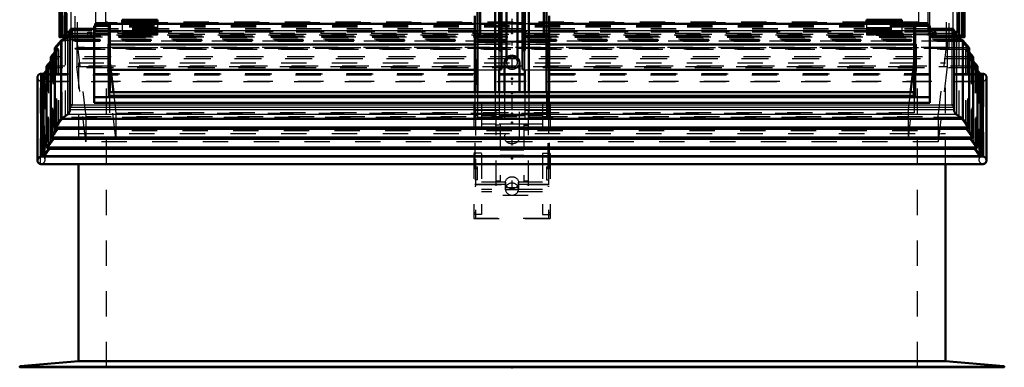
# Model space of a CAD drawing. Header units: millimetres. Extents: x 0 to 428, y 0 to 298.
# Tile 9 of 43: x 143 to 182, y 123 to 137. Entities that reach past the tile are written whole.
import ezdxf

# ---------------------------------------------------------------- set-up
doc = ezdxf.new("R2010")
doc.units = ezdxf.units.MM
doc.linetypes.add('Center', pattern=[1.5, 0.45, -0.5, 0.05, -0.5])
doc.linetypes.add('Dashed', pattern=[2, 1, -1])
for name, color, linetype, lineweight in [('am_0', 7, 'Continuous', 50), ('am_12', 3, 'Continuous', 25), ('am_3', 6, 'Dashed', 25), ('am_6', 2, 'Continuous', 35), ('am_7', 7, 'Center', 25), ('am_9', 7, 'Continuous', 50)]:
    doc.layers.add(name, color=color, linetype=linetype, lineweight=lineweight)

# ---------------------------------------------------------------- blocks, each defined once
blk = doc.blocks.new('36_FGS3001501802O4U_0_in_FDFneo150180C2325N1N4N_300Op0__1203')
at = {"layer": 'am_3'}
for p, q in [((145.777, 136.091), (145.777, 159.884)), ((178.617, 136.091), (178.617, 159.884)), ((178.617, 136.409), (145.777, 136.409)), ((178.617, 136.091), (145.777, 136.091))]:
    blk.add_line(p, q, dxfattribs=at)
at = {"layer": 'am_6'}
for tag, p, flags in [('NB', (183.617, 159.884), 8), ('NN', (183.617, 159.384), 8), ('NT', (183.617, 158.884), 8), ('NBSYN', (183.617, 158.384), 8), ('LINA', (183.617, 157.884), 8), ('CATALOG', (183.617, 157.384), 8), ('IDNR', (183.617, 156.884), 8), ('PN', (183.617, 156.384), 8), ('LODLEVEL', (183.617, 155.884), 8), ('L', (183.617, 155.384), 8), ('W', (183.617, 154.884), 8), ('TG', (183.617, 154.384), 8), ('TG1', (183.617, 153.884), 8), ('OC', (183.617, 153.384), 8), ('PPATH', (183.617, 152.884), 8), ('ExcludeFromBOM', (183.617, 151.884), 8), ('PSOL_0', (183.617, 151.384), 9), ('PSOL_1', (183.617, 150.884), 9), ('PSOL_2', (183.617, 150.384), 9), ('PSOL_3', (183.617, 149.884), 9)]:
    blk.add_attdef(tag, p, '', height=0.5, dxfattribs=dict(at, flags=flags))
blk = doc.blocks.new('37_FGS30015018025O3U_0_in_FDFneo150180C2325N1N4N_300Op0__1203')
at = {"layer": 'am_0'}
for p, q in [((144.352, 161.816), (144.352, 135.848)), ((144.443, 135.919), (144.443, 161.727)), ((179.951, 135.919), (179.951, 161.727)), ((180.042, 135.848), (180.042, 161.816)), ((144.626, 136.058), (144.626, 136.788)), ((179.768, 136.058), (179.768, 136.788)), ((146.817, 136.535), (146.817, 136.375)), ((148.217, 136.535), (146.817, 136.535)), ((148.217, 136.444), (146.817, 136.444)), ((148.217, 136.535), (148.217, 136.375)), ((176.177, 136.535), (176.177, 136.375)), ((176.177, 136.535), (177.577, 136.535)), ((176.177, 136.444), (177.577, 136.444)), ((177.577, 136.535), (177.577, 136.375)), ((144.585, 135.919), (144.751, 135.947)), ((144.757, 136.058), (144.626, 136.058)), ((144.755, 135.967), (144.626, 136.058)), ((179.768, 136.058), (179.637, 136.058)), ((179.639, 135.967), (179.768, 136.058)), ((179.81, 135.919), (179.643, 135.947)), ((144.355, 135.845), (144.679, 135.845)), ((144.392, 135.893), (144.443, 135.919)), ((144.741, 135.919), (144.443, 135.919)), ((144.535, 135.845), (144.535, 135.775)), ((144.63, 135.82), (144.63, 135.845)), ((179.951, 135.919), (179.653, 135.919)), ((179.715, 135.845), (180.039, 135.845)), ((179.764, 135.82), (179.764, 135.845)), ((179.859, 135.775), (179.859, 135.845)), ((180.002, 135.893), (179.951, 135.919))]:
    blk.add_line(p, q, dxfattribs=at)
for points in [[(144.352, 135.848), (144.352, 135.849), (144.352, 135.851), (144.353, 135.852), (144.354, 135.854), (144.354, 135.855), (144.355, 135.857), (144.357, 135.859), (144.358, 135.861), (144.359, 135.863), (144.361, 135.865), (144.363, 135.867), (144.365, 135.87), (144.367, 135.872), (144.369, 135.874), (144.371, 135.876), (144.373, 135.878), (144.375, 135.88), (144.377, 135.882), (144.379, 135.884), (144.381, 135.886), (144.384, 135.887), (144.386, 135.889), (144.388, 135.89), (144.39, 135.891), (144.391, 135.893), (144.392, 135.893)], [(144.357, 135.845), (144.355, 135.845), (144.354, 135.845), (144.354, 135.845), (144.353, 135.846), (144.352, 135.846), (144.352, 135.847), (144.352, 135.848)], [(180.042, 135.848), (180.042, 135.849), (180.042, 135.851), (180.041, 135.852), (180.041, 135.854), (180.04, 135.855), (180.039, 135.857), (180.038, 135.859), (180.036, 135.861), (180.035, 135.863), (180.033, 135.865), (180.032, 135.867), (180.03, 135.87), (180.028, 135.872), (180.026, 135.874), (180.024, 135.876), (180.022, 135.878), (180.019, 135.88), (180.017, 135.882), (180.015, 135.884), (180.013, 135.886), (180.011, 135.887), (180.009, 135.889), (180.007, 135.89), (180.005, 135.891), (180.003, 135.893), (180.002, 135.893)], [(180.038, 135.845), (180.039, 135.845), (180.04, 135.845), (180.041, 135.845), (180.041, 135.846), (180.042, 135.846), (180.042, 135.847), (180.042, 135.848)]]:
    blk.add_lwpolyline(points, dxfattribs=at)
at = {"layer": 'am_12'}
for p, q in [((144.392, 135.893), (144.392, 161.79)), ((180.002, 135.893), (180.002, 161.79)), ((144.727, 135.893), (144.392, 135.893)), ((144.572, 135.793), (144.572, 135.845)), ((180.002, 135.893), (179.667, 135.893)), ((179.823, 135.793), (179.823, 135.845))]:
    blk.add_line(p, q, dxfattribs=at)
at = {"layer": 'am_3'}
for p, q in [((144.357, 135.845), (144.357, 161.805)), ((144.42, 135.89), (144.42, 161.739)), ((179.974, 135.89), (179.974, 161.739)), ((180.038, 135.845), (180.038, 161.805)), ((144.535, 161.352), (144.535, 135.845)), ((144.536, 135.703), (144.536, 161.349)), ((144.572, 135.845), (144.572, 161.328)), ((144.63, 135.845), (144.63, 161.253)), ((179.764, 135.845), (179.764, 161.253)), ((179.823, 135.845), (179.823, 161.328)), ((179.858, 135.703), (179.858, 161.349)), ((179.859, 135.845), (179.859, 161.352)), ((144.802, 135.922), (144.802, 161.103)), ((179.593, 161.103), (179.593, 135.922)), ((144.957, 160.678), (144.957, 135.401)), ((179.437, 135.401), (179.437, 160.678)), ((145.057, 135.44), (145.057, 160.174)), ((179.337, 135.44), (179.337, 160.174)), ((145.717, 159.936), (145.717, 136.296)), ((178.677, 136.296), (178.677, 159.936)), ((146.157, 159.245), (146.157, 136.402)), ((178.237, 159.245), (178.237, 136.402)), ((178.677, 136.357), (145.717, 136.357)), ((178.237, 136.434), (146.157, 136.434)), ((178.237, 136.402), (146.157, 136.402)), ((148.217, 136.53), (146.817, 136.53)), ((148.217, 136.431), (146.817, 136.431)), ((146.817, 136.375), (146.817, 136.225)), ((148.217, 136.375), (148.217, 136.225)), ((176.177, 136.53), (177.577, 136.53)), ((176.177, 136.431), (177.577, 136.431)), ((176.177, 136.375), (176.177, 136.225)), ((177.577, 136.375), (177.577, 136.225)), ((144.751, 135.947), (144.777, 135.952)), ((144.777, 135.952), (144.755, 135.967)), ((144.777, 136.058), (144.757, 136.058)), ((144.777, 135.926), (144.777, 136.058)), ((145.462, 136.039), (145.572, 136.039)), ((145.462, 135.931), (145.462, 136.039)), ((145.773, 136), (145.462, 136)), ((145.572, 135.931), (145.572, 136.039)), ((145.572, 136.019), (145.612, 136.019)), ((178.782, 136.058), (145.612, 136.058)), ((145.612, 135.926), (145.612, 136.058)), ((178.677, 136.05), (145.717, 136.05)), ((145.773, 135.94), (145.773, 136)), ((146.317, 135.985), (145.773, 135.985)), ((145.773, 135.944), (146.317, 135.944)), ((146.317, 135.944), (146.317, 135.985)), ((178.077, 135.952), (146.317, 135.952)), ((147.137, 136.083), (146.817, 136.083)), ((148.217, 136.08), (146.817, 136.08)), ((148.217, 136.044), (146.817, 136.044)), ((147.137, 136.043), (146.817, 136.043)), ((146.817, 136.021), (146.817, 135.943)), ((147.137, 136.008), (146.817, 136.008)), ((148.217, 136.002), (146.817, 136.002)), ((147.137, 135.983), (146.817, 135.983)), ((146.817, 135.983), (147.137, 135.983)), ((147.137, 135.944), (146.817, 135.944)), ((146.817, 135.943), (147.137, 135.943)), ((147.137, 136.083), (147.137, 135.943)), ((147.897, 136.056), (147.137, 136.056)), ((147.137, 136.002), (147.897, 136.002)), ((147.897, 135.993), (147.137, 135.993)), ((147.137, 135.954), (147.897, 135.954)), ((148.217, 136.083), (147.897, 136.083)), ((147.897, 136.083), (147.897, 135.943)), ((148.217, 136.043), (147.897, 136.043)), ((148.217, 136.008), (147.897, 136.008)), ((148.217, 135.983), (147.897, 135.983)), ((147.897, 135.983), (148.217, 135.983)), ((148.217, 135.944), (147.897, 135.944)), ((147.897, 135.943), (148.217, 135.943)), ((148.217, 136.021), (148.217, 135.943)), ((176.497, 136.083), (176.177, 136.083)), ((176.177, 136.08), (177.577, 136.08)), ((176.177, 136.044), (177.577, 136.044)), ((176.497, 136.043), (176.177, 136.043)), ((176.177, 136.021), (176.177, 135.943)), ((176.177, 136.008), (176.497, 136.008)), ((176.177, 136.002), (177.577, 136.002)), ((176.177, 135.983), (176.497, 135.983)), ((176.177, 135.983), (176.497, 135.983)), ((176.177, 135.944), (176.497, 135.944)), ((176.177, 135.943), (176.497, 135.943)), ((176.497, 135.943), (176.497, 136.083)), ((176.497, 136.056), (177.257, 136.056)), ((177.257, 136.002), (176.497, 136.002)), ((176.497, 135.993), (177.257, 135.993)), ((177.257, 135.954), (176.497, 135.954)), ((177.577, 136.083), (177.257, 136.083)), ((177.257, 135.943), (177.257, 136.083)), ((177.577, 136.043), (177.257, 136.043)), ((177.257, 136.008), (177.577, 136.008)), ((177.257, 135.983), (177.577, 135.983)), ((177.257, 135.983), (177.577, 135.983)), ((177.257, 135.944), (177.577, 135.944)), ((177.257, 135.943), (177.577, 135.943)), ((177.577, 136.021), (177.577, 135.943)), ((178.077, 135.944), (178.077, 135.985)), ((178.077, 135.985), (178.621, 135.985)), ((178.621, 135.944), (178.077, 135.944)), ((178.621, 135.94), (178.621, 136)), ((178.621, 136), (178.932, 136)), ((178.782, 135.926), (178.782, 136.058)), ((178.822, 136.019), (178.782, 136.019)), ((178.932, 136.039), (178.822, 136.039)), ((178.822, 135.931), (178.822, 136.039)), ((178.932, 135.931), (178.932, 136.039)), ((179.617, 135.926), (179.617, 136.058)), ((179.637, 136.058), (179.617, 136.058)), ((179.617, 135.952), (179.639, 135.967)), ((179.643, 135.947), (179.617, 135.952)), ((144.357, 135.845), (144.802, 135.922)), ((180.038, 135.845), (144.357, 135.845)), ((144.42, 135.89), (144.585, 135.919)), ((144.443, 135.919), (144.42, 135.89)), ((179.974, 135.89), (144.42, 135.89)), ((144.535, 135.775), (144.535, 135.705)), ((144.536, 135.703), (144.957, 135.769)), ((179.858, 135.703), (144.536, 135.703)), ((144.572, 135.745), (144.572, 135.793)), ((144.572, 135.745), (144.63, 135.772)), ((179.823, 135.745), (144.572, 135.745)), ((144.63, 135.772), (144.63, 135.82)), ((179.764, 135.772), (144.63, 135.772)), ((144.679, 135.845), (179.715, 135.845)), ((179.667, 135.893), (144.727, 135.893)), ((179.653, 135.919), (144.741, 135.919)), ((144.777, 135.926), (145.612, 135.926)), ((179.593, 135.922), (144.802, 135.922)), ((144.957, 135.769), (179.437, 135.769)), ((145.462, 135.94), (145.773, 135.94)), ((145.572, 135.931), (145.462, 135.931)), ((145.612, 135.935), (145.572, 135.935)), ((178.932, 135.94), (178.621, 135.94)), ((178.782, 135.935), (178.822, 135.935)), ((179.617, 135.926), (178.782, 135.926)), ((178.822, 135.931), (178.932, 135.931)), ((179.437, 135.769), (179.858, 135.703)), ((179.593, 135.922), (180.038, 135.845)), ((179.764, 135.772), (179.764, 135.82)), ((179.823, 135.745), (179.764, 135.772)), ((179.974, 135.89), (179.81, 135.919)), ((179.823, 135.745), (179.823, 135.793)), ((179.859, 135.705), (179.859, 135.775)), ((179.951, 135.919), (179.974, 135.89)), ((179.437, 135.401), (144.957, 135.401)), ((144.97, 135.388), (179.425, 135.388)), ((179.337, 135.44), (145.057, 135.44))]:
    blk.add_line(p, q, dxfattribs=at)
for points in [[(144.536, 135.703), (144.536, 135.704), (144.535, 135.704), (144.535, 135.705), (144.536, 135.706), (144.536, 135.708), (144.536, 135.709), (144.537, 135.71), (144.538, 135.712), (144.539, 135.714), (144.54, 135.715), (144.541, 135.717), (144.542, 135.719), (144.544, 135.721), (144.546, 135.723), (144.547, 135.725), (144.549, 135.727), (144.551, 135.729), (144.553, 135.73), (144.554, 135.732), (144.556, 135.734), (144.558, 135.736), (144.56, 135.737), (144.562, 135.739), (144.564, 135.74), (144.566, 135.741), (144.567, 135.742), (144.569, 135.743), (144.571, 135.744), (144.572, 135.745)], [(179.858, 135.703), (179.859, 135.704), (179.859, 135.704), (179.859, 135.705), (179.859, 135.706), (179.858, 135.708), (179.858, 135.709), (179.857, 135.71), (179.856, 135.712), (179.856, 135.714), (179.854, 135.715), (179.853, 135.717), (179.852, 135.719), (179.85, 135.721), (179.849, 135.723), (179.847, 135.725), (179.845, 135.727), (179.844, 135.729), (179.842, 135.73), (179.84, 135.732), (179.838, 135.734), (179.836, 135.736), (179.834, 135.737), (179.832, 135.739), (179.83, 135.74), (179.829, 135.741), (179.827, 135.742), (179.825, 135.743), (179.824, 135.744), (179.823, 135.745)], [(144.97, 135.388), (144.966, 135.389), (144.963, 135.39), (144.96, 135.392), (144.958, 135.394), (144.957, 135.398), (144.957, 135.401)], [(145.057, 135.44), (145.048, 135.432), (145.04, 135.425), (145.031, 135.419), (145.023, 135.413), (145.015, 135.408), (145.007, 135.403), (145, 135.399), (144.993, 135.395), (144.986, 135.392), (144.981, 135.39), (144.975, 135.389), (144.971, 135.388), (144.97, 135.388)], [(179.425, 135.388), (179.42, 135.389), (179.415, 135.39), (179.409, 135.392), (179.403, 135.394), (179.396, 135.398), (179.389, 135.402), (179.381, 135.406), (179.373, 135.412), (179.365, 135.418), (179.356, 135.424), (179.348, 135.431), (179.339, 135.438), (179.337, 135.44)], [(179.437, 135.401), (179.437, 135.397), (179.436, 135.394), (179.434, 135.391), (179.431, 135.39), (179.428, 135.389), (179.425, 135.388)]]:
    blk.add_lwpolyline(points, dxfattribs=at)
at = {"layer": 'am_6'}
for tag, p, flags in [('NB', (185.042, 162.171), 8), ('NN', (185.042, 161.671), 8), ('NT', (185.042, 161.171), 8), ('NBSYN', (185.042, 160.671), 8), ('LINA', (185.042, 160.171), 8), ('CATALOG', (185.042, 159.671), 8), ('IDNR', (185.042, 159.171), 8), ('PN', (185.042, 158.671), 8), ('LODLEVEL', (185.042, 158.171), 8), ('L', (185.042, 157.671), 8), ('W', (185.042, 157.171), 8), ('DP', (185.042, 156.671), 8), ('OP', (185.042, 156.171), 8), ('OC', (185.042, 155.671), 8), ('ExcludeFromBOM', (185.042, 154.671), 8), ('PSOL_0', (185.042, 154.171), 9), ('PSOL_1', (185.042, 153.671), 9), ('PSOL_2', (185.042, 153.171), 9)]:
    blk.add_attdef(tag, p, '', height=0.5, dxfattribs=dict(at, flags=flags))
blk = doc.blocks.new('38_Flat_Glass_Skylight_3001501802_2_0_in_FDFneo150180C2325N1N4N_300Op0__1203')
at = {"layer": 'am_0'}
for p, q in [((146.293, 136.375), (146.293, 133.539)), ((160.737, 136.375), (146.293, 136.375)), ((146.337, 136.371), (146.337, 133.682)), ((160.737, 136.371), (146.337, 136.371)), ((161.537, 136.375), (160.937, 136.375)), ((161.537, 136.371), (160.937, 136.371)), ((161.977, 136.375), (161.777, 136.375)), ((161.977, 136.371), (161.777, 136.371)), ((162.617, 136.375), (162.417, 136.375)), ((162.617, 136.371), (162.417, 136.371)), ((163.457, 136.375), (162.857, 136.375)), ((163.457, 136.371), (162.857, 136.371)), ((178.101, 136.375), (163.657, 136.375)), ((178.057, 136.371), (163.657, 136.371)), ((178.057, 136.371), (178.057, 133.682)), ((178.101, 133.539), (178.101, 136.375)), ((144.757, 136.094), (144.757, 132.976)), ((145.717, 136.17), (144.832, 136.17)), ((146.293, 136.296), (145.717, 136.296)), ((145.717, 136.296), (145.717, 133.26)), ((178.677, 136.296), (178.101, 136.296)), ((178.677, 136.296), (178.677, 133.26)), ((179.562, 136.17), (178.677, 136.17)), ((179.637, 132.976), (179.637, 136.094)), ((144.167, 135.425), (144.411, 135.717)), ((144.411, 135.717), (144.657, 135.833)), ((144.411, 135.717), (144.411, 132.626)), ((160.737, 135.555), (146.337, 135.555)), ((178.057, 135.555), (163.657, 135.555)), ((179.737, 135.833), (179.984, 135.717)), ((179.984, 135.717), (180.228, 135.425)), ((179.984, 135.717), (179.984, 132.626)), ((144.003, 135.066), (144.167, 135.261)), ((144.167, 135.425), (144.167, 132.283)), ((180.228, 135.425), (180.228, 132.283)), ((180.228, 135.261), (180.391, 135.066)), ((143.84, 134.706), (144.003, 134.902)), ((144.003, 135.066), (144.003, 131.889)), ((180.391, 135.066), (180.391, 131.889)), ((180.391, 134.902), (180.555, 134.706)), ((143.721, 134.401), (143.618, 134.401)), ((143.623, 134.401), (143.721, 134.401)), ((143.623, 134.401), (143.623, 131.145)), ((143.714, 134.392), (143.84, 134.543)), ((143.714, 134.392), (143.714, 131.155)), ((143.84, 134.706), (143.84, 131.496)), ((180.555, 134.706), (180.555, 131.496)), ((180.555, 134.543), (180.681, 134.392)), ((180.776, 134.401), (180.673, 134.401)), ((180.673, 134.401), (180.771, 134.401)), ((180.681, 134.392), (180.681, 131.155)), ((180.771, 134.401), (180.771, 131.145)), ((143.482, 134.265), (143.482, 130.98)), ((180.912, 130.98), (180.912, 134.265)), ((178.101, 133.678), (146.293, 133.678)), ((178.057, 133.682), (146.337, 133.682)), ((178.677, 133.478), (145.717, 133.478)), ((178.677, 133.26), (145.717, 133.26)), ((178.101, 133.539), (146.293, 133.539)), ((144.411, 132.626), (144.167, 132.283)), ((144.657, 132.793), (144.411, 132.626)), ((179.984, 132.626), (144.411, 132.626)), ((179.984, 132.626), (179.737, 132.793)), ((180.228, 132.283), (179.984, 132.626)), ((144.246, 132.231), (144.003, 131.889)), ((144.167, 132.283), (144.246, 132.231)), ((180.228, 132.283), (144.167, 132.283)), ((180.148, 132.231), (144.246, 132.231)), ((180.148, 132.231), (180.228, 132.283)), ((180.391, 131.889), (180.148, 132.231)), ((144.083, 131.837), (143.84, 131.496)), ((144.003, 131.889), (144.083, 131.837)), ((180.391, 131.889), (144.003, 131.889)), ((180.312, 131.837), (144.083, 131.837)), ((180.312, 131.837), (180.391, 131.889)), ((180.555, 131.496), (180.312, 131.837)), ((143.919, 131.443), (143.714, 131.155)), ((143.84, 131.496), (143.919, 131.443)), ((180.555, 131.496), (143.84, 131.496)), ((180.475, 131.443), (143.919, 131.443)), ((180.475, 131.443), (180.555, 131.496)), ((180.681, 131.155), (180.475, 131.443)), ((180.771, 131.145), (143.623, 131.145)), ((180.681, 131.155), (143.714, 131.155)), ((180.793, 130.845), (143.601, 130.845))]:
    blk.add_line(p, q, dxfattribs=at)
for points in [[(144.757, 135.994), (144.756, 135.977), (144.754, 135.96), (144.75, 135.944), (144.745, 135.928), (144.738, 135.912), (144.73, 135.898), (144.721, 135.884), (144.71, 135.872), (144.699, 135.86), (144.686, 135.85), (144.672, 135.84), (144.657, 135.833)], [(144.841, 136.169), (144.834, 136.17), (144.827, 136.169), (144.819, 136.169), (144.812, 136.167), (144.806, 136.165), (144.799, 136.162), (144.793, 136.159), (144.787, 136.155), (144.782, 136.151), (144.777, 136.146), (144.772, 136.141), (144.768, 136.135), (144.765, 136.129), (144.762, 136.123), (144.76, 136.116), (144.758, 136.109), (144.757, 136.102), (144.757, 136.094)], [(179.637, 136.094), (179.637, 136.102), (179.636, 136.109), (179.634, 136.116), (179.632, 136.123), (179.629, 136.129), (179.626, 136.135), (179.622, 136.141), (179.618, 136.146), (179.613, 136.151), (179.607, 136.155), (179.601, 136.159), (179.595, 136.162), (179.589, 136.165), (179.582, 136.167), (179.575, 136.169), (179.568, 136.169), (179.56, 136.17), (179.553, 136.169)], [(179.737, 135.833), (179.722, 135.84), (179.709, 135.85), (179.696, 135.86), (179.684, 135.872), (179.673, 135.884), (179.664, 135.898), (179.656, 135.912), (179.649, 135.928), (179.644, 135.944), (179.64, 135.96), (179.638, 135.977), (179.637, 135.994)], [(143.623, 134.401), (143.61, 134.401), (143.597, 134.4), (143.584, 134.397), (143.572, 134.394), (143.56, 134.389), (143.549, 134.383), (143.538, 134.376), (143.528, 134.369), (143.519, 134.36), (143.511, 134.351), (143.504, 134.34), (143.497, 134.329), (143.492, 134.318), (143.488, 134.306), (143.485, 134.293), (143.483, 134.28), (143.482, 134.267), (143.482, 134.265)], [(180.912, 134.265), (180.912, 134.278), (180.91, 134.291), (180.907, 134.304), (180.903, 134.316), (180.898, 134.328), (180.892, 134.339), (180.885, 134.349), (180.877, 134.359), (180.868, 134.367), (180.858, 134.375), (180.847, 134.382), (180.836, 134.388), (180.824, 134.393), (180.812, 134.397), (180.799, 134.399), (180.786, 134.401), (180.773, 134.401), (180.771, 134.401)], [(144.657, 132.793), (144.672, 132.804), (144.686, 132.816), (144.699, 132.829), (144.71, 132.843), (144.721, 132.858), (144.73, 132.873), (144.738, 132.89), (144.745, 132.906), (144.75, 132.924), (144.754, 132.941), (144.756, 132.958), (144.757, 132.976)], [(144.757, 133.076), (144.757, 133.083), (144.758, 133.09), (144.76, 133.098), (144.762, 133.105), (144.765, 133.112), (144.768, 133.119), (144.772, 133.125), (144.777, 133.131), (144.782, 133.137), (144.787, 133.143), (144.793, 133.148), (144.799, 133.152), (144.806, 133.156), (144.812, 133.16), (144.819, 133.163), (144.827, 133.165), (144.834, 133.167), (144.841, 133.168)], [(179.553, 133.168), (179.56, 133.167), (179.568, 133.165), (179.575, 133.163), (179.582, 133.16), (179.589, 133.156), (179.595, 133.152), (179.601, 133.148), (179.607, 133.143), (179.613, 133.137), (179.618, 133.131), (179.622, 133.125), (179.626, 133.119), (179.629, 133.112), (179.632, 133.105), (179.634, 133.098), (179.636, 133.09), (179.637, 133.083), (179.637, 133.076)], [(179.637, 132.976), (179.638, 132.958), (179.64, 132.941), (179.644, 132.924), (179.649, 132.906), (179.656, 132.89), (179.664, 132.873), (179.673, 132.858), (179.684, 132.843), (179.696, 132.829), (179.709, 132.816), (179.722, 132.804), (179.737, 132.793)], [(143.482, 130.98), (143.483, 130.993), (143.485, 131.006), (143.487, 131.019), (143.491, 131.032), (143.496, 131.045), (143.503, 131.058), (143.51, 131.069), (143.518, 131.081), (143.527, 131.091), (143.537, 131.101), (143.547, 131.11), (143.558, 131.119), (143.57, 131.126), (143.582, 131.132), (143.595, 131.138), (143.608, 131.142), (143.621, 131.145), (143.623, 131.145)], [(143.601, 130.845), (143.589, 130.847), (143.576, 130.85), (143.564, 130.854), (143.553, 130.86), (143.542, 130.866), (143.532, 130.873), (143.522, 130.882), (143.514, 130.891), (143.506, 130.901), (143.499, 130.912), (143.494, 130.923), (143.489, 130.935), (143.486, 130.947), (143.484, 130.96), (143.482, 130.973), (143.482, 130.98)], [(180.771, 131.145), (180.784, 131.142), (180.797, 131.138), (180.81, 131.133), (180.822, 131.127), (180.834, 131.12), (180.845, 131.112), (180.856, 131.103), (180.866, 131.093), (180.875, 131.083), (180.883, 131.071), (180.891, 131.06), (180.897, 131.047), (180.902, 131.035), (180.906, 131.022), (180.909, 131.009), (180.911, 130.995), (180.912, 130.982), (180.912, 130.98)], [(180.912, 130.98), (180.912, 130.967), (180.91, 130.954), (180.907, 130.941), (180.903, 130.929), (180.898, 130.917), (180.892, 130.906), (180.885, 130.896), (180.877, 130.886), (180.868, 130.878), (180.858, 130.87), (180.847, 130.863), (180.836, 130.857), (180.824, 130.852), (180.812, 130.848), (180.799, 130.846), (180.793, 130.845)]]:
    blk.add_lwpolyline(points, dxfattribs=at)
at = {"layer": 'am_12'}
for p, q in [((145.717, 136.169), (144.841, 136.169)), ((144.841, 136.169), (144.841, 133.168)), ((179.553, 136.169), (178.677, 136.169)), ((179.553, 136.169), (179.553, 133.168)), ((144.657, 135.833), (144.657, 132.793)), ((179.737, 135.833), (179.737, 132.793)), ((179.637, 133.076), (144.757, 133.076)), ((179.637, 132.976), (144.757, 132.976)), ((179.553, 133.168), (144.841, 133.168)), ((179.737, 132.793), (144.657, 132.793))]:
    blk.add_line(p, q, dxfattribs=at)
at = {"layer": 'am_3'}
for p, q in [((160.937, 136.375), (160.737, 136.375)), ((160.937, 136.371), (160.737, 136.371)), ((161.777, 136.375), (161.537, 136.375)), ((161.777, 136.371), (161.537, 136.371)), ((162.417, 136.375), (161.977, 136.375)), ((162.417, 136.371), (161.977, 136.371)), ((162.857, 136.375), (162.617, 136.375)), ((162.857, 136.371), (162.617, 136.371)), ((163.657, 136.375), (163.457, 136.375)), ((163.657, 136.371), (163.457, 136.371)), ((179.637, 136.094), (144.757, 136.094)), ((179.637, 135.994), (144.757, 135.994)), ((178.677, 136.17), (145.717, 136.17)), ((178.677, 136.169), (145.717, 136.169)), ((178.677, 136.078), (145.717, 136.078)), ((178.101, 136.296), (146.293, 136.296)), ((178.101, 136.236), (146.293, 136.236)), ((146.817, 136.225), (146.817, 136.021)), ((148.217, 136.225), (146.817, 136.225)), ((148.217, 136.183), (146.817, 136.183)), ((148.217, 136.149), (146.817, 136.149)), ((148.217, 136.128), (146.817, 136.128)), ((148.217, 136.12), (146.817, 136.12)), ((147.187, 136.086), (146.817, 136.086)), ((148.217, 136.08), (146.817, 136.08)), ((146.817, 136.021), (147.187, 136.021)), ((147.187, 136.103), (147.187, 135.923)), ((147.847, 136.103), (147.187, 136.103)), ((147.847, 136.063), (147.187, 136.063)), ((147.847, 136.044), (147.187, 136.044)), ((147.847, 136.037), (147.187, 136.037)), ((147.847, 135.977), (147.187, 135.977)), ((147.187, 135.963), (147.847, 135.963)), ((147.847, 135.95), (147.187, 135.95)), ((147.847, 135.923), (147.847, 136.103)), ((148.217, 136.086), (147.847, 136.086)), ((147.847, 136.021), (148.217, 136.021)), ((148.217, 136.225), (148.217, 136.021)), ((176.177, 136.225), (176.177, 136.021)), ((176.177, 136.225), (177.577, 136.225)), ((176.177, 136.183), (177.577, 136.183)), ((176.177, 136.149), (177.577, 136.149)), ((176.177, 136.128), (177.577, 136.128)), ((176.177, 136.12), (177.577, 136.12)), ((176.177, 136.086), (176.547, 136.086)), ((176.177, 136.08), (177.577, 136.08)), ((176.547, 136.021), (176.177, 136.021)), ((176.547, 135.923), (176.547, 136.103)), ((177.207, 136.103), (176.547, 136.103)), ((177.207, 136.063), (176.547, 136.063)), ((176.547, 136.044), (177.207, 136.044)), ((176.547, 136.037), (177.207, 136.037)), ((176.547, 135.977), (177.207, 135.977)), ((176.547, 135.963), (177.207, 135.963)), ((176.547, 135.95), (177.207, 135.95)), ((177.207, 136.103), (177.207, 135.923)), ((177.207, 136.086), (177.577, 136.086)), ((177.577, 136.021), (177.207, 136.021)), ((177.577, 136.225), (177.577, 136.021)), ((144.228, 135.427), (144.44, 135.68)), ((179.984, 135.717), (144.411, 135.717)), ((144.44, 135.68), (144.568, 135.74)), ((179.954, 135.68), (144.44, 135.68)), ((144.44, 135.68), (144.44, 132.595)), ((179.826, 135.74), (144.568, 135.74)), ((144.568, 135.74), (144.568, 132.682)), ((179.737, 135.833), (144.657, 135.833)), ((147.187, 135.923), (147.847, 135.923)), ((163.657, 135.555), (160.737, 135.555)), ((176.547, 135.923), (177.207, 135.923)), ((179.954, 135.68), (179.826, 135.74)), ((179.826, 135.74), (179.826, 132.682)), ((180.166, 135.427), (179.954, 135.68)), ((179.954, 135.68), (179.954, 132.595)), ((144.065, 135.067), (144.308, 135.358)), ((144.246, 135.356), (144.167, 135.425)), ((180.228, 135.425), (144.167, 135.425)), ((144.167, 135.261), (144.246, 135.356)), ((180.166, 135.427), (144.228, 135.427)), ((144.228, 135.427), (144.228, 132.297)), ((144.308, 135.358), (144.228, 135.427)), ((180.148, 135.356), (144.246, 135.356)), ((144.246, 135.356), (144.246, 132.231)), ((180.087, 135.358), (144.308, 135.358)), ((144.308, 135.358), (144.308, 132.245)), ((180.087, 135.358), (180.166, 135.427)), ((180.33, 135.067), (180.087, 135.358)), ((180.087, 135.358), (180.087, 132.245)), ((180.228, 135.425), (180.148, 135.356)), ((180.148, 135.356), (180.228, 135.261)), ((180.148, 135.356), (180.148, 132.231)), ((180.166, 135.427), (180.166, 132.297)), ((143.901, 134.708), (144.144, 134.999)), ((144.083, 134.997), (144.003, 135.066)), ((180.391, 135.066), (144.003, 135.066)), ((144.003, 134.902), (144.083, 134.997)), ((180.33, 135.067), (144.065, 135.067)), ((144.065, 135.067), (144.065, 131.904)), ((144.144, 134.999), (144.065, 135.067)), ((180.312, 134.997), (144.083, 134.997)), ((144.083, 134.997), (144.083, 131.837)), ((180.25, 134.999), (144.144, 134.999)), ((144.144, 134.999), (144.144, 131.852)), ((180.25, 134.999), (180.33, 135.067)), ((180.493, 134.708), (180.25, 134.999)), ((180.25, 134.999), (180.25, 131.852)), ((180.391, 135.066), (180.312, 134.997)), ((180.312, 134.997), (180.391, 134.902)), ((180.312, 134.997), (180.312, 131.837)), ((180.33, 135.067), (180.33, 131.904)), ((180.681, 134.392), (143.714, 134.392)), ((180.673, 134.401), (143.721, 134.401)), ((143.721, 134.401), (180.673, 134.401)), ((143.737, 134.347), (143.981, 134.639)), ((143.919, 134.638), (143.84, 134.706)), ((180.555, 134.706), (143.84, 134.706)), ((143.84, 134.543), (143.919, 134.638)), ((180.493, 134.708), (143.901, 134.708)), ((143.901, 134.708), (143.901, 131.51)), ((143.981, 134.639), (143.901, 134.708)), ((180.475, 134.638), (143.919, 134.638)), ((143.919, 134.638), (143.919, 131.443)), ((180.414, 134.639), (143.981, 134.639)), ((143.981, 134.639), (143.981, 131.458)), ((180.414, 134.639), (180.493, 134.708)), ((180.658, 134.347), (180.414, 134.639)), ((180.414, 134.639), (180.414, 131.458)), ((180.555, 134.706), (180.475, 134.638)), ((180.475, 134.638), (180.555, 134.543)), ((180.475, 134.638), (180.475, 131.443)), ((180.493, 134.708), (180.493, 131.51)), ((143.601, 134.105), (180.793, 134.105)), ((143.601, 130.845), (143.601, 134.105)), ((180.76, 134.102), (143.634, 134.102)), ((143.634, 134.102), (143.634, 130.848)), ((143.644, 134.101), (180.75, 134.101)), ((180.658, 134.347), (143.737, 134.347)), ((143.737, 134.347), (143.737, 131.115)), ((143.78, 131.014), (143.78, 134.237)), ((180.614, 134.237), (180.614, 131.014)), ((180.658, 134.347), (180.658, 131.115)), ((180.76, 134.102), (180.76, 130.848)), ((180.793, 134.105), (180.793, 130.845)), ((146.337, 132.867), (146.337, 133.682)), ((178.057, 133.682), (178.057, 132.867)), ((178.057, 132.867), (146.337, 132.867)), ((144.228, 132.297), (144.44, 132.595)), ((144.44, 132.595), (144.568, 132.682)), ((179.954, 132.595), (144.44, 132.595)), ((179.826, 132.682), (144.568, 132.682)), ((179.826, 132.682), (179.954, 132.595)), ((179.954, 132.595), (180.166, 132.297)), ((144.065, 131.904), (144.308, 132.245)), ((180.166, 132.297), (144.228, 132.297)), ((144.308, 132.245), (144.228, 132.297)), ((180.087, 132.245), (144.308, 132.245)), ((180.166, 132.297), (180.087, 132.245)), ((180.087, 132.245), (180.33, 131.904)), ((143.901, 131.51), (144.144, 131.852)), ((144.144, 131.852), (144.065, 131.904)), ((180.33, 131.904), (144.065, 131.904)), ((180.25, 131.852), (144.144, 131.852)), ((180.33, 131.904), (180.25, 131.852)), ((180.25, 131.852), (180.493, 131.51)), ((143.737, 131.115), (143.981, 131.458)), ((180.493, 131.51), (143.901, 131.51)), ((143.981, 131.458), (143.901, 131.51)), ((180.414, 131.458), (143.981, 131.458)), ((180.493, 131.51), (180.414, 131.458)), ((180.414, 131.458), (180.658, 131.115)), ((180.658, 131.115), (143.737, 131.115)), ((180.76, 130.848), (143.634, 130.848))]:
    blk.add_line(p, q, dxfattribs=at)
for points in [[(143.482, 134.265), (143.483, 134.252), (143.485, 134.239), (143.487, 134.225), (143.491, 134.212), (143.496, 134.2), (143.503, 134.187), (143.51, 134.176), (143.518, 134.164), (143.527, 134.154), (143.537, 134.144), (143.547, 134.135), (143.558, 134.126), (143.57, 134.119), (143.582, 134.113), (143.595, 134.107), (143.601, 134.105)], [(143.634, 134.102), (143.648, 134.101), (143.661, 134.102), (143.673, 134.104), (143.686, 134.108), (143.698, 134.112), (143.709, 134.117), (143.72, 134.124), (143.73, 134.131), (143.74, 134.139), (143.748, 134.149), (143.756, 134.159), (143.763, 134.169), (143.768, 134.181), (143.773, 134.192), (143.776, 134.205), (143.779, 134.218), (143.78, 134.231), (143.78, 134.237)], [(143.78, 134.237), (143.779, 134.251), (143.778, 134.264), (143.775, 134.277), (143.771, 134.29), (143.766, 134.303), (143.76, 134.315), (143.752, 134.327), (143.744, 134.338), (143.737, 134.347)], [(180.614, 134.237), (180.615, 134.251), (180.617, 134.264), (180.62, 134.277), (180.624, 134.29), (180.629, 134.303), (180.635, 134.315), (180.642, 134.327), (180.65, 134.338), (180.658, 134.347)], [(180.76, 134.102), (180.747, 134.101), (180.734, 134.102), (180.721, 134.104), (180.708, 134.108), (180.696, 134.112), (180.685, 134.117), (180.674, 134.124), (180.664, 134.131), (180.654, 134.139), (180.646, 134.149), (180.638, 134.159), (180.632, 134.169), (180.626, 134.181), (180.621, 134.192), (180.618, 134.205), (180.616, 134.218), (180.615, 134.231), (180.614, 134.237)], [(180.793, 134.105), (180.806, 134.11), (180.818, 134.116), (180.83, 134.122), (180.842, 134.13), (180.853, 134.139), (180.863, 134.148), (180.872, 134.159), (180.881, 134.17), (180.888, 134.181), (180.895, 134.193), (180.901, 134.206), (180.905, 134.219), (180.908, 134.232), (180.911, 134.245), (180.912, 134.258), (180.912, 134.265)], [(143.634, 130.848), (143.648, 130.851), (143.661, 130.854), (143.673, 130.859), (143.686, 130.865), (143.698, 130.872), (143.709, 130.879), (143.72, 130.888), (143.73, 130.898), (143.74, 130.908), (143.748, 130.919), (143.756, 130.93), (143.763, 130.943), (143.768, 130.955), (143.773, 130.968), (143.776, 130.981), (143.779, 130.994), (143.78, 131.007), (143.78, 131.014)], [(143.78, 131.014), (143.779, 131.027), (143.778, 131.04), (143.775, 131.053), (143.771, 131.065), (143.766, 131.077), (143.76, 131.088), (143.752, 131.098), (143.744, 131.108), (143.737, 131.115)], [(180.658, 131.115), (180.649, 131.106), (180.641, 131.097), (180.634, 131.086), (180.628, 131.075), (180.623, 131.063), (180.619, 131.051), (180.616, 131.039), (180.615, 131.026), (180.614, 131.014)], [(180.614, 131.014), (180.615, 131.001), (180.617, 130.988), (180.62, 130.975), (180.624, 130.962), (180.629, 130.949), (180.635, 130.937), (180.642, 130.925), (180.65, 130.913), (180.659, 130.903), (180.669, 130.893), (180.679, 130.884), (180.69, 130.876), (180.702, 130.868), (180.714, 130.862), (180.727, 130.857), (180.74, 130.852), (180.753, 130.849), (180.76, 130.848)]]:
    blk.add_lwpolyline(points, dxfattribs=at)
at = {"layer": 'am_6'}
for tag, p, flags in [('NB', (185.912, 136.375), 8), ('NN', (185.912, 135.875), 8), ('NT', (185.912, 135.375), 8), ('NBSYN', (185.912, 134.875), 8), ('LINA', (185.912, 134.375), 8), ('CATALOG', (185.912, 133.875), 8), ('IDNR', (185.912, 133.375), 8), ('PN', (185.912, 132.875), 8), ('LODLEVEL', (185.912, 132.375), 8), ('L', (185.912, 131.875), 8), ('W', (185.912, 131.375), 8), ('DP', (185.912, 130.875), 8), ('ExcludeFromBOM', (185.912, 129.875), 8), ('PSOL_0', (185.912, 129.375), 9), ('PSOL_1', (185.912, 128.875), 9)]:
    blk.add_attdef(tag, p, '', height=0.5, dxfattribs=dict(at, flags=flags))
blk = doc.blocks.new('39_FGS30015018025314U_0_in_FDFneo150180C2325N1N4N_300Op0__1203')
at = {"layer": 'am_0'}
for p, q in [((146.337, 134.844), (146.474, 133.682)), ((177.92, 133.682), (178.057, 134.844)), ((146.37, 134.565), (160.737, 134.565)), ((163.657, 134.565), (178.024, 134.565))]:
    blk.add_line(p, q, dxfattribs=at)
at = {"layer": 'am_3'}
for p, q in [((179.357, 135.691), (145.037, 135.691)), ((145.037, 135.691), (145.387, 132.725)), ((145.037, 135.691), (145.037, 134.691)), ((146.252, 135.565), (146.252, 134.565)), ((146.252, 135.565), (146.337, 134.844)), ((178.142, 135.565), (146.252, 135.565)), ((178.057, 134.844), (178.142, 135.565)), ((178.142, 135.565), (178.142, 134.565)), ((179.007, 132.725), (179.357, 135.691)), ((179.357, 135.691), (179.357, 134.691)), ((145.037, 134.691), (179.357, 134.691)), ((145.387, 131.725), (145.037, 134.691)), ((146.252, 134.565), (146.37, 134.565)), ((146.572, 131.851), (146.252, 134.565)), ((160.737, 134.565), (163.657, 134.565)), ((178.142, 134.565), (177.822, 131.851)), ((178.024, 134.565), (178.142, 134.565)), ((179.357, 134.691), (179.007, 131.725)), ((146.474, 133.682), (146.572, 132.851)), ((177.822, 132.851), (177.92, 133.682)), ((146.572, 132.851), (146.572, 131.851)), ((146.572, 132.851), (177.822, 132.851)), ((177.822, 132.851), (177.822, 131.851)), ((145.387, 132.725), (179.007, 132.725)), ((145.387, 132.725), (145.387, 131.725)), ((179.007, 132.725), (179.007, 131.725)), ((179.007, 131.725), (145.387, 131.725)), ((177.822, 131.851), (146.572, 131.851))]:
    blk.add_line(p, q, dxfattribs=at)
at = {"layer": 'am_6'}
for tag, p, flags in [('NB', (184.357, 135.691), 8), ('NN', (184.357, 135.191), 8), ('NT', (184.357, 134.691), 8), ('NBSYN', (184.357, 134.191), 8), ('LINA', (184.357, 133.691), 8), ('CATALOG', (184.357, 133.191), 8), ('IDNR', (184.357, 132.691), 8), ('PN', (184.357, 132.191), 8), ('LODLEVEL', (184.357, 131.691), 8), ('L', (184.357, 131.191), 8), ('W', (184.357, 130.691), 8), ('DP', (184.357, 130.191), 8), ('OP', (184.357, 129.691), 8), ('BA', (184.357, 129.191), 8), ('ExcludeFromBOM', (184.357, 128.191), 8), ('PSOL_0', (184.357, 127.691), 9), ('PSOL_1', (184.357, 127.191), 9), ('PSOL_2', (184.357, 126.691), 9)]:
    blk.add_attdef(tag, p, '', height=0.5, dxfattribs=dict(at, flags=flags))
blk = doc.blocks.new('40_FGS30015018025O310U_0_in_FDFneo150180C2325N1N4N_300Op0__1203')
at = {"layer": 'am_0'}
for p, q in [((160.837, 146.048), (160.837, 133.682)), ((160.937, 146.048), (160.937, 135.885)), ((163.457, 146.048), (163.457, 135.885)), ((163.557, 146.048), (163.557, 133.682)), ((161.697, 138.246), (161.697, 135.316)), ((161.777, 138.246), (161.777, 134.572)), ((162.617, 138.246), (162.617, 134.572)), ((162.697, 138.246), (162.697, 135.316)), ((161.977, 137.69), (161.977, 135.025)), ((162.417, 135.025), (162.417, 137.689)), ((161.537, 137.446), (161.537, 133.682)), ((162.857, 137.446), (162.857, 133.682)), ((160.737, 136.687), (160.737, 133.682)), ((163.657, 136.687), (163.657, 133.682)), ((160.837, 135.885), (160.937, 135.885)), ((161.537, 135.67), (160.837, 135.67)), ((160.837, 135.665), (161.537, 135.665)), ((161.977, 135.67), (161.777, 135.67)), ((161.777, 135.665), (161.977, 135.665)), ((162.617, 135.67), (162.417, 135.67)), ((162.417, 135.665), (162.617, 135.665)), ((163.557, 135.67), (162.857, 135.67)), ((162.857, 135.665), (163.557, 135.665)), ((163.457, 135.885), (163.557, 135.885)), ((161.777, 135.316), (161.697, 135.316)), ((162.617, 135.316), (162.697, 135.316)), ((161.907, 134.851), (161.907, 133.682)), ((162.487, 133.682), (162.487, 134.851)), ((161.697, 134.572), (161.697, 133.682)), ((161.777, 134.572), (161.697, 134.572)), ((162.617, 134.572), (162.697, 134.572)), ((162.697, 134.572), (162.697, 133.682))]:
    blk.add_line(p, q, dxfattribs=at)
for start_param, end_param in [(1.570796, 3.141593), (0, 1.570796)]:
    blk.add_ellipse((162.197, 134.851), major_axis=(0.29, 0), ratio=0.921589, start_param=start_param, end_param=end_param, dxfattribs=at)
at = {"layer": 'am_3'}
for p, q in [((160.937, 135.979), (160.837, 135.979)), ((163.457, 135.979), (163.557, 135.979)), ((160.837, 135.67), (160.737, 135.67)), ((160.737, 135.602), (160.777, 135.602)), ((160.777, 129.974), (160.777, 135.665)), ((160.777, 135.665), (160.837, 135.665)), ((161.777, 135.67), (161.537, 135.67)), ((161.537, 135.665), (161.777, 135.665)), ((162.417, 135.67), (161.977, 135.67)), ((161.977, 135.665), (162.417, 135.665)), ((162.857, 135.67), (162.617, 135.67)), ((162.617, 135.665), (162.857, 135.665)), ((163.657, 135.67), (163.557, 135.67)), ((163.557, 135.665), (163.617, 135.665)), ((163.617, 135.665), (163.617, 129.974)), ((163.617, 135.602), (163.657, 135.602)), ((161.697, 134.572), (161.697, 135.316)), ((162.697, 134.572), (162.697, 135.316)), ((161.977, 135.025), (161.977, 134.851)), ((162.417, 134.851), (162.417, 135.025)), ((160.737, 133.682), (160.737, 129.974)), ((160.837, 133.682), (160.837, 132.665)), ((161.537, 133.682), (161.537, 132.189)), ((161.697, 133.682), (161.697, 132.189)), ((161.907, 133.682), (161.907, 131.903)), ((162.487, 131.903), (162.487, 133.682)), ((162.697, 133.682), (162.697, 132.189)), ((162.857, 133.682), (162.857, 132.189)), ((163.557, 133.682), (163.557, 132.665)), ((163.657, 133.682), (163.657, 129.974)), ((160.737, 133.259), (160.697, 133.259)), ((160.697, 133.259), (160.697, 128.695)), ((160.777, 133.255), (160.737, 133.255)), ((160.997, 133.259), (160.777, 133.259)), ((160.997, 133.259), (160.997, 128.859)), ((163.397, 133.259), (163.397, 128.859)), ((163.397, 133.259), (163.617, 133.259)), ((163.657, 133.255), (163.617, 133.255)), ((163.657, 133.259), (163.697, 133.259)), ((163.697, 133.259), (163.697, 128.695)), ((160.757, 133.039), (160.697, 133.039)), ((160.697, 132.971), (163.697, 132.971)), ((160.757, 133.039), (160.757, 128.702)), ((163.637, 132.977), (160.757, 132.977)), ((161.557, 132.987), (161.557, 129.6)), ((162.837, 132.987), (161.557, 132.987)), ((162.837, 132.987), (162.837, 129.6)), ((163.637, 133.039), (163.637, 128.702)), ((163.697, 133.039), (163.637, 133.039)), ((160.837, 132.75), (160.737, 132.75)), ((160.737, 132.665), (160.837, 132.665)), ((161.537, 132.749), (160.997, 132.749)), ((161.697, 132.803), (161.537, 132.803)), ((162.697, 132.749), (161.697, 132.749)), ((162.697, 132.803), (162.857, 132.803)), ((163.397, 132.749), (162.857, 132.749)), ((163.657, 132.75), (163.557, 132.75)), ((163.557, 132.665), (163.657, 132.665)), ((160.997, 132.429), (161.537, 132.429)), ((161.697, 132.375), (161.537, 132.375)), ((161.537, 132.189), (161.697, 132.189)), ((162.837, 132.42), (161.557, 132.42)), ((161.697, 132.429), (162.697, 132.429)), ((161.727, 132.41), (161.727, 130.167)), ((162.667, 132.41), (161.727, 132.41)), ((162.667, 132.41), (162.667, 130.167)), ((162.697, 132.375), (162.857, 132.375)), ((162.697, 132.189), (162.857, 132.189)), ((162.857, 132.429), (163.397, 132.429)), ((162.667, 131.396), (161.727, 131.396)), ((160.737, 131.271), (160.697, 131.271)), ((160.737, 131.267), (160.777, 131.267)), ((160.997, 131.271), (160.777, 131.271)), ((162.667, 131.181), (161.727, 131.181)), ((163.397, 131.271), (163.617, 131.271)), ((163.617, 131.267), (163.657, 131.267)), ((163.657, 131.271), (163.697, 131.271)), ((160.997, 130.848), (160.697, 130.848)), ((160.757, 130.808), (160.697, 130.808)), ((160.757, 130.653), (160.697, 130.653)), ((160.737, 130.74), (160.837, 130.74)), ((160.837, 130.654), (160.737, 130.654)), ((160.837, 130.223), (160.837, 130.74)), ((163.397, 130.848), (163.697, 130.848)), ((163.557, 130.74), (163.657, 130.74)), ((163.557, 130.74), (163.557, 130.223)), ((163.657, 130.654), (163.557, 130.654)), ((163.697, 130.808), (163.637, 130.808)), ((163.697, 130.653), (163.637, 130.653)), ((160.837, 130.227), (160.737, 130.227)), ((160.837, 130.223), (160.737, 130.223)), ((161.947, 130.133), (160.997, 130.133)), ((161.727, 130.167), (161.557, 130.167)), ((161.947, 130.133), (161.95, 129.924)), ((162.445, 129.924), (162.447, 130.133)), ((163.397, 130.133), (162.447, 130.133)), ((162.837, 130.167), (162.667, 130.167)), ((163.557, 130.227), (163.657, 130.227)), ((163.557, 130.223), (163.657, 130.223)), ((163.657, 130.042), (160.737, 130.042)), ((160.737, 129.974), (160.777, 129.974)), ((160.777, 130.038), (163.617, 130.038)), ((161.94, 130.041), (160.997, 130.041)), ((163.397, 129.835), (160.997, 129.835)), ((163.397, 129.742), (160.997, 129.742)), ((161.938, 130.107), (161.938, 130.071)), ((161.939, 129.832), (161.94, 130.041)), ((162.455, 129.832), (161.939, 129.832)), ((161.95, 129.924), (162.445, 129.924)), ((163.397, 130.041), (162.454, 130.041)), ((162.454, 130.041), (162.455, 129.832)), ((162.456, 130.071), (162.456, 130.107)), ((163.617, 129.974), (163.657, 129.974)), ((162.837, 129.6), (161.557, 129.6)), ((160.757, 128.919), (160.697, 128.919)), ((160.997, 128.859), (160.697, 128.859)), ((160.697, 128.695), (163.697, 128.695)), ((163.637, 128.702), (160.757, 128.702)), ((163.397, 128.859), (163.697, 128.859)), ((163.697, 128.919), (163.637, 128.919))]:
    blk.add_line(p, q, dxfattribs=at)
for points in [[(161.938, 130.107), (161.939, 130.128), (161.942, 130.148), (161.947, 130.169), (161.954, 130.189), (161.963, 130.208), (161.973, 130.226), (161.985, 130.244), (161.999, 130.26), (162.014, 130.276), (162.031, 130.29), (162.049, 130.302), (162.068, 130.314), (162.088, 130.323), (162.109, 130.331), (162.13, 130.337), (162.152, 130.342), (162.175, 130.345), (162.197, 130.345), (162.22, 130.345), (162.242, 130.342), (162.264, 130.337), (162.286, 130.331), (162.307, 130.323), (162.327, 130.314), (162.346, 130.302), (162.364, 130.29), (162.38, 130.276), (162.395, 130.26), (162.409, 130.244), (162.421, 130.226), (162.432, 130.208), (162.44, 130.189), (162.447, 130.169), (162.452, 130.148), (162.455, 130.128), (162.456, 130.107)], [(161.938, 130.071), (161.939, 130.092), (161.942, 130.113), (161.947, 130.133), (161.947, 130.133)], [(162.447, 130.133), (162.452, 130.113), (162.455, 130.092), (162.456, 130.071), (162.456, 130.071)], [(162.197, 129.868), (162.175, 129.869), (162.152, 129.872), (162.13, 129.877), (162.109, 129.883), (162.088, 129.891), (162.068, 129.9), (162.049, 129.912), (162.031, 129.924), (162.014, 129.938), (161.999, 129.954), (161.985, 129.97), (161.973, 129.988), (161.963, 130.006), (161.954, 130.025), (161.947, 130.045), (161.942, 130.066), (161.939, 130.086), (161.938, 130.107)], [(161.94, 130.041), (161.939, 130.062), (161.938, 130.071)], [(162.456, 130.107), (162.455, 130.086), (162.452, 130.066), (162.447, 130.045), (162.44, 130.025), (162.432, 130.006), (162.421, 129.988), (162.409, 129.97), (162.395, 129.954), (162.38, 129.938), (162.364, 129.924), (162.346, 129.912), (162.327, 129.9), (162.307, 129.891), (162.286, 129.883), (162.264, 129.877), (162.242, 129.872), (162.22, 129.869), (162.197, 129.868)], [(162.456, 130.071), (162.455, 130.05), (162.454, 130.041)]]:
    blk.add_lwpolyline(points, dxfattribs=at)
for centre, major_axis, ratio, start_param, end_param in [((162.197, 134.851), (0.29, 0), 0.921589, 3.141593, 6.283185), ((162.197, 134.851), (0.22, 0), 0.921589, 1.570796, 3.141593), ((162.197, 134.851), (0.22, 0), 0.921589, 3.141593, 6.283185), ((162.197, 134.851), (0.22, 0), 0.921589, 0, 1.570796), ((162.197, 129.854), (0.259, 0), 0.922004, 3.234175, 6.190603), ((162.197, 129.854), (0.259, 0), 0.922004, 0.298404, 2.843189)]:
    blk.add_ellipse(centre, major_axis=major_axis, ratio=ratio, start_param=start_param, end_param=end_param, dxfattribs=at)
blk.add_ellipse((162.197, 131.903), major_axis=(0.29, 0), ratio=0.921589, dxfattribs=at)
at = {"layer": 'am_7'}
for p, q in [((162.197, 138.121), (162.197, 131.574)), ((162.197, 130.19), (162.197, 129.809))]:
    blk.add_line(p, q, dxfattribs=at)
at = {"layer": 'am_6'}
for tag, p, flags in [('NB', (169.047, 146.048), 8), ('NN', (169.047, 145.548), 8), ('NT', (169.047, 145.048), 8), ('NBSYN', (169.047, 144.548), 8), ('LINA', (169.047, 144.048), 8), ('CATALOG', (169.047, 143.548), 8), ('IDNR', (169.047, 143.048), 8), ('PN', (169.047, 142.548), 8), ('LODLEVEL', (169.047, 142.048), 8), ('L', (169.047, 141.548), 8), ('W', (169.047, 141.048), 8), ('DP', (169.047, 140.548), 8), ('OP', (169.047, 140.048), 8), ('OC', (169.047, 139.548), 8), ('BA', (169.047, 139.048), 8), ('ExcludeFromBOM', (169.047, 138.048), 8), ('PSOL_0', (169.047, 137.548), 9), ('PSOL_1', (169.047, 137.048), 9), ('PSOL_2', (169.047, 136.548), 9), ('PSOL_3', (169.047, 136.048), 9)]:
    blk.add_attdef(tag, p, '', height=0.5, dxfattribs=dict(at, flags=flags))
blk = doc.blocks.new('41_FGS30015018025301U_0_in_FDFneo150180C2325N1N4N_300Op0__1203')
at = {"layer": 'am_0'}
for p, q in [((145.096, 130.845), (145.096, 123.07)), ((179.298, 123.07), (179.298, 130.845)), ((145.096, 123.07), (142.795, 122.869)), ((142.797, 122.829), (181.597, 122.829)), ((145.096, 123.07), (179.298, 123.07)), ((181.599, 122.869), (179.298, 123.07))]:
    blk.add_line(p, q, dxfattribs=at)
for points in [[(142.797, 122.829), (142.795, 122.829), (142.794, 122.829), (142.792, 122.829), (142.79, 122.83), (142.789, 122.831), (142.787, 122.831), (142.786, 122.832), (142.784, 122.833), (142.783, 122.834), (142.782, 122.836), (142.781, 122.837), (142.78, 122.839), (142.779, 122.84), (142.778, 122.842), (142.778, 122.843), (142.777, 122.845), (142.777, 122.847), (142.777, 122.849), (142.777, 122.85), (142.777, 122.852), (142.778, 122.854), (142.778, 122.855), (142.779, 122.857), (142.78, 122.859), (142.781, 122.86), (142.782, 122.861), (142.783, 122.863), (142.784, 122.864), (142.786, 122.865), (142.787, 122.866), (142.789, 122.867), (142.79, 122.867), (142.792, 122.868), (142.794, 122.868), (142.795, 122.869)], [(181.599, 122.869), (181.601, 122.868), (181.602, 122.868), (181.604, 122.867), (181.606, 122.867), (181.607, 122.866), (181.609, 122.865), (181.61, 122.864), (181.611, 122.863), (181.613, 122.861), (181.614, 122.86), (181.615, 122.859), (181.615, 122.857), (181.616, 122.855), (181.617, 122.854), (181.617, 122.852), (181.617, 122.85), (181.617, 122.849), (181.617, 122.847), (181.617, 122.845), (181.617, 122.843), (181.616, 122.842), (181.615, 122.84), (181.615, 122.839), (181.614, 122.837), (181.613, 122.836), (181.611, 122.834), (181.61, 122.833), (181.609, 122.832), (181.607, 122.831), (181.606, 122.831), (181.604, 122.83), (181.602, 122.829), (181.601, 122.829), (181.599, 122.829), (181.597, 122.829)]]:
    blk.add_lwpolyline(points, dxfattribs=at)
at = {"layer": 'am_12'}
blk.add_line((142.795, 122.869), (181.599, 122.869), dxfattribs=at)
at = {"layer": 'am_3'}
for p, q in [((145.096, 134.829), (179.298, 134.829)), ((145.096, 134.829), (145.096, 130.845)), ((146.197, 122.829), (146.197, 134.829)), ((178.197, 122.829), (178.197, 134.829)), ((179.298, 130.845), (179.298, 134.829)), ((178.197, 132.158), (146.197, 132.158)), ((145.096, 132.042), (179.298, 132.042))]:
    blk.add_line(p, q, dxfattribs=at)
at = {"layer": 'am_6'}
for tag, p, flags in [('NB', (186.617, 134.829), 8), ('NN', (186.617, 134.329), 8), ('NT', (186.617, 133.829), 8), ('NBSYN', (186.617, 133.329), 8), ('LINA', (186.617, 132.829), 8), ('CATALOG', (186.617, 132.329), 8), ('IDNR', (186.617, 131.829), 8), ('PN', (186.617, 131.329), 8), ('LODLEVEL', (186.617, 130.829), 8), ('L', (186.617, 130.329), 8), ('W', (186.617, 129.829), 8), ('DP', (186.617, 129.329), 8), ('OP', (186.617, 128.829), 8), ('BA', (186.617, 128.329), 8), ('RT', (186.617, 127.829), 8), ('ExcludeFromBOM', (186.617, 126.829), 8), ('PSOL_0', (186.617, 126.329), 9), ('PSOL_1', (186.617, 125.829), 9), ('PSOL_2', (186.617, 125.329), 9)]:
    blk.add_attdef(tag, p, '', height=0.5, dxfattribs=dict(at, flags=flags))

msp = doc.modelspace()

# ---------------------------------------------------------------- linework, layer by layer
at = {"layer": 'am_9'}
for p in [(162.197, 136.013), (162.197, 136.013), (162.197, 134.669), (162.197, 134.211), (162.197, 134.211), (162.197, 134.211), (162.197, 133.641), (148.777, 133.5), (158.777, 133.5), (162.197, 133.5), (165.617, 133.5), (175.617, 133.5), (162.197, 132.829), (162.197, 132.475), (162.197, 131.071), (162.197, 131.071), (162.197, 122.829), (162.197, 122.829), (162.197, 122.829), (162.197, 122.829), (162.197, 122.829)]:
    msp.add_point(p, dxfattribs=at)

# ---------------------------------------------------------------- block references
for name in ['37_FGS30015018025O3U_0_in_FDFneo150180C2325N1N4N_300Op0__1203', '36_FGS3001501802O4U_0_in_FDFneo150180C2325N1N4N_300Op0__1203', '40_FGS30015018025O310U_0_in_FDFneo150180C2325N1N4N_300Op0__1203', '38_Flat_Glass_Skylight_3001501802_2_0_in_FDFneo150180C2325N1N4N_300Op0__1203', '39_FGS30015018025314U_0_in_FDFneo150180C2325N1N4N_300Op0__1203', '41_FGS30015018025301U_0_in_FDFneo150180C2325N1N4N_300Op0__1203']:
    msp.add_blockref(name, (0, 0))

doc.saveas('drawing.dxf')
